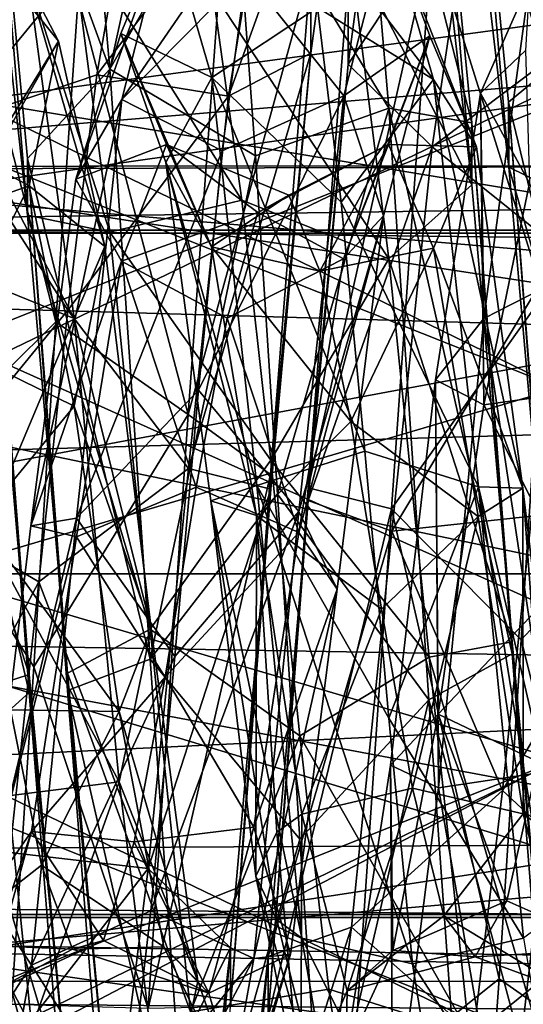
# Model space of a CAD drawing. Header units: metres. Extents: x -150 to 307, y -550 to 84.
# Tile 146 of 256: x 37.22 to 40.11, y -2.47 to 3.18. Entities that reach past the tile are written whole.
import ezdxf

# ---------------------------------------------------------------- set-up
doc = ezdxf.new("R2010")
doc.units = ezdxf.units.M
doc.layers.add('solid_26006363', color=7, linetype='CONTINUOUS')

msp = doc.modelspace()

# ---------------------------------------------------------------- linework, layer by layer
at = {"layer": 'solid_26006363'}
for points in [[(53.885139, -6.304641, 788.928162), (20.541, 8.649134, 785.423523), (20.541002, -8.649134, 785.423523)], [(53.885139, -6.304641, 788.928162), (53.885139, 6.304641, 788.928162), (20.541, 8.649134, 785.423523)], [(26.533504, -8.264537, 781.025818), (26.533504, 8.264537, 781.025818), (54.407833, 6.304637, 783.955566)], [(61.599998, 2.354518, 757.767395), (34.599998, 2.336622, 757.763367), (34.599998, 6.546949, 759.791077)], [(61.599998, 4.589112, 758.555969), (61.599998, 2.354518, 757.767395), (34.599998, 6.546949, 759.791077)], [(61.599998, 4.589112, 777.444031), (34.599998, 6.546949, 776.208923), (34.599998, 2.336622, 778.236633)], [(26.533504, -8.264537, 781.025818), (54.407833, 6.304637, 783.955566), (54.407833, -6.304637, 783.955566)], [(39.793976, 5.013246, 771.326294), (40.50766, 3.105078, 773.928223), (40.276588, 5.642692, 771.597961)], [(37.503716, 5.513097, 771.793518), (37.734787, 2.895353, 774.033386), (38.316067, 5.553135, 772.179138)], [(37.734787, 2.895353, 774.033386), (38.443268, 4.145074, 773.578613), (38.316067, 5.553135, 772.179138)], [(37.031857, 4.807321, 771.617493), (37.734787, 2.895353, 774.033386), (37.503716, 5.513097, 771.793518)], [(38.443268, 4.145074, 773.578613), (39.336121, 2.671482, 774.137451), (39.105865, 5.363271, 772.005066)], [(39.105865, 5.363271, 772.005066), (39.813137, 2.586447, 773.434692), (39.582134, 4.946734, 771.42865)], [(39.105865, 5.363271, 772.005066), (39.336121, 2.671482, 774.137451), (39.813137, 2.586447, 773.434692)], [(39.793976, 5.013246, 771.326294), (40.024151, 2.705053, 773.373962), (40.50766, 3.105078, 773.928223)], [(40.024696, 2.332069, 772.626709), (40.024151, 2.705053, 773.373962), (39.793976, 5.013246, 771.326294)], [(39.794491, 4.31909, 770.861877), (40.024696, 2.332069, 772.626709), (39.793976, 5.013246, 771.326294)], [(39.582134, 4.946734, 771.42865), (39.813526, 2.231715, 772.67865), (39.582508, 4.26309, 770.948914)], [(39.582134, 4.946734, 771.42865), (39.813137, 2.586447, 773.434692), (39.813526, 2.231715, 772.67865)], [(37.031857, 4.807321, 771.617493), (37.262035, 2.381838, 773.52478), (37.734787, 2.895353, 774.033386)], [(37.262218, 2.057664, 772.755127), (37.262035, 2.381838, 773.52478), (37.031857, 4.807321, 771.617493)], [(37.032013, 4.144437, 771.109436), (37.262218, 2.057664, 772.755127), (37.031857, 4.807321, 771.617493)], [(39.120464, 4.698775, 765.811035), (38.646378, 4.154466, 766.250427), (38.416077, 2.739825, 764.420349)], [(38.889446, 2.987664, 763.763977), (39.120464, 4.698775, 765.811035), (38.416077, 2.739825, 764.420349)], [(38.889133, 3.474257, 763.085205), (39.120464, 4.698775, 765.811035), (38.889446, 2.987664, 763.763977)], [(39.10387, 2.924734, 763.723206), (39.334076, 4.66031, 765.73584), (39.103447, 3.400211, 763.036621)], [(39.81588, 4.007201, 765.938599), (39.334076, 4.66031, 765.73584), (39.10387, 2.924734, 763.723206)], [(61.599998, 2.354519, 778.232605), (61.599998, 4.589112, 777.444031), (34.599998, 2.336622, 778.236633)], [(40.509266, 2.094932, 771.989746), (40.024696, 2.332069, 772.626709), (39.794491, 4.31909, 770.861877)], [(40.278137, 3.802408, 770.418396), (40.509266, 2.094932, 771.989746), (39.794491, 4.31909, 770.861877)], [(51.099998, 4.250353, 775.360901), (51.099998, 0, 776.499878), (36.700001, 4.25, 775.361206)], [(36.700001, 0, 759.5), (51.099998, 0, 759.500122), (51.099998, 4.250353, 760.639099)], [(36.700001, 2.199962, 759.789612), (36.700001, 0, 759.5), (51.099998, 4.250353, 760.639099)], [(36.700001, 4.25, 760.638794), (36.700001, 2.199962, 759.789612), (51.099998, 4.250353, 760.639099)], [(51.099998, 0, 776.499878), (36.700001, 2.199962, 776.210388), (36.700001, 4.25, 775.361206)], [(39.582508, 4.26309, 770.948914), (39.813526, 2.231715, 772.67865), (39.106976, 3.617633, 770.689453)], [(90.905594, 2.485335, -22.865326), (11.843084, 2.248052, -22.889872), (11.271027, 4.156868, -22.621239)], [(92.163277, 3.140251, -22.784618), (90.905594, 2.485335, -22.865326), (11.271027, 4.156868, -22.621239)], [(93.621544, 3.189901, -22.777719), (92.163277, 3.140251, -22.784618), (11.271027, 4.156868, -22.621239)], [(37.735718, 1.959966, 772.0578), (37.262218, 2.057664, 772.755127), (37.032013, 4.144437, 771.109436)], [(37.504589, 3.719173, 770.544556), (37.735718, 1.959966, 772.0578), (37.032013, 4.144437, 771.109436)], [(38.646378, 4.154466, 766.250427), (37.826828, 3.81338, 766.123657), (37.660484, 2.861701, 764.857849)], [(38.416077, 2.739825, 764.420349), (38.646378, 4.154466, 766.250427), (37.660484, 2.861701, 764.857849)], [(37.734787, 2.895353, 774.033386), (38.570469, 2.398803, 774.522888), (38.443268, 4.145074, 773.578613)], [(38.443268, 4.145074, 773.578613), (38.570469, 2.398803, 774.522888), (39.336121, 2.671482, 774.137451)], [(36.811203, 2.575658, 764.302307), (37.826828, 3.81338, 766.123657), (37.042332, 4.074072, 766.074097)], [(37.552853, 3.308746, 761.888123), (38.415104, 4.081332, 762.694519), (38.184849, 0.913423, 761.368958)], [(38.184849, 0.913423, 761.368958), (38.415104, 4.081332, 762.694519), (38.889133, 3.474257, 763.085205)], [(38.653423, 3.95629, 768.589722), (38.061428, 3.736185, 768.095032), (37.80283, 2.720524, 770.562561)], [(38.516888, 3.444258, 770.033997), (38.653423, 3.95629, 768.589722), (37.80283, 2.720524, 770.562561)], [(39.584751, 2.450215, 764.218018), (39.81588, 4.007201, 765.938599), (39.10387, 2.924734, 763.723206)], [(39.584751, 2.450215, 764.218018), (40.488289, 3.12884, 765.123718), (39.81588, 4.007201, 765.938599)], [(39.81588, 4.007201, 765.938599), (40.488289, 3.12884, 765.123718), (40.654629, 3.964625, 766.468933)], [(42.5, 3.859486, 776.130432), (34.5, 3.905444, 776.108337), (34.5, 0, 777)], [(42.5, 0, 759), (34.5, 0, 759), (34.5, 3.905444, 759.891663)], [(42.5, 3.85916, 759.869385), (42.5, 0, 759), (34.5, 3.905444, 759.891663)], [(42.5, 3.859486, 776.130432), (34.5, 0, 777), (42.5, 0, 777)], [(39.593319, 2.836277, 765.567688), (38.926491, 3.24861, 765.666199), (38.789955, 3.887719, 767.058899)], [(39.335464, 3.735714, 768.07135), (39.593319, 2.836277, 765.567688), (38.789955, 3.887719, 767.058899)], [(41.467472, 1.972128, -233.546066), (40.839718, 3.786167, -234.087143), (30.477005, 3.786167, -220.514664)], [(31.164354, 1.972128, -220.051636), (41.467472, 1.972128, -233.546066), (30.477005, 3.786167, -220.514664)], [(36.579426, 0.606686, 761.335388), (36.810497, 3.841719, 762.520386), (37.425652, 1.445838, 761.202026)], [(36.810497, 3.841719, 762.520386), (37.552853, 3.308746, 761.888123), (37.425652, 1.445838, 761.202026)], [(36.811203, 2.575658, 764.302307), (37.660484, 2.861701, 764.857849), (37.826828, 3.81338, 766.123657)], [(44.781044, 3.771021, -255.034653), (44.224846, 1.954857, -255.642746), (31.288675, 1.954857, -242.319351)], [(31.912897, 3.771021, -241.781326), (44.781044, 3.771021, -255.034653), (31.288675, 1.954857, -242.319351)], [(33.5, 0, 760.450012), (43, 0, 760.450012), (43, 3.775606, 761.461914)], [(33.5, 0, 760.450012), (43, 3.775606, 761.461914), (33.5, 3.775509, 761.462036)], [(33.5, 3.775509, 774.537964), (43, 3.775606, 774.538086), (43, 0, 775.549988)], [(33.5, 3.775509, 774.537964), (43, 0, 775.549988), (33.5, 0, 775.549988)], [(37.272629, 3.380107, 766.407654), (36.741936, 2.957442, 765.306763), (36.605404, 3.75307, 766.616333)], [(38.061428, 3.736185, 768.095032), (37.797626, 3.099873, 768.071838), (37.539291, 2.263454, 770.119263)], [(37.80283, 2.720524, 770.562561), (38.061428, 3.736185, 768.095032), (37.539291, 2.263454, 770.119263)], [(38.061428, 3.736185, 768.095032), (38.32003, 2.847265, 765.579041), (37.797626, 3.099873, 768.071838)], [(38.926491, 3.24861, 765.666199), (38.32003, 2.847265, 765.579041), (38.061428, 3.736185, 768.095032)], [(39.07761, 2.7413, 770.538879), (39.335464, 3.735714, 768.07135), (38.516888, 3.444258, 770.033997)], [(39.572655, 3.085707, 768.289917), (39.335464, 3.735714, 768.07135), (39.07761, 2.7413, 770.538879)], [(39.839314, 2.450011, 766.101807), (39.593319, 2.836277, 765.567688), (39.335464, 3.735714, 768.07135)], [(39.572655, 3.085707, 768.289917), (39.839314, 2.450011, 766.101807), (39.335464, 3.735714, 768.07135)], [(37.504589, 3.719173, 770.544556), (38.325851, 3.338635, 770.629822), (38.492191, 2.14406, 771.669556)], [(37.504589, 3.719173, 770.544556), (38.492191, 2.14406, 771.669556), (37.735718, 1.959966, 772.0578)], [(39.106976, 3.617633, 770.689453), (39.337276, 1.807509, 772.129578), (38.325851, 3.338635, 770.629822)], [(38.873268, 0.492609, 762.003845), (39.58337, 3.647267, 762.389038), (39.352295, 0.372682, 761.318237)], [(38.873268, 0.492609, 762.003845), (39.103447, 3.400211, 763.036621), (39.58337, 3.647267, 762.389038)], [(39.813526, 2.231715, 772.67865), (39.337276, 1.807509, 772.129578), (39.106976, 3.617633, 770.689453)], [(39.352295, 0.372682, 761.318237), (39.58337, 3.647267, 762.389038), (40.224098, 1.598894, 761.236389)], [(39.58337, 3.647267, 762.389038), (40.351303, 3.445843, 761.964355), (40.224098, 1.598894, 761.236389)], [(37.439384, 3.056266, 767.485352), (37.272629, 3.380107, 766.407654), (37.014774, 3.5828, 769.060303)], [(37.172726, 2.582192, 769.71405), (37.439384, 3.056266, 767.485352), (37.014774, 3.5828, 769.060303)], [(38.184849, 0.913423, 761.368958), (38.889133, 3.474257, 763.085205), (38.658131, 0.569871, 762.00824)], [(38.658131, 0.569871, 762.00824), (38.889133, 3.474257, 763.085205), (38.889446, 2.987664, 763.763977)], [(127.5, 3.273241, 22.765894), (11.518856, 3.413148, 22.745338), (11.923417, 1.705147, 22.936707)], [(38.380352, 2.426767, 771.179749), (38.516888, 3.444258, 770.033997), (37.80283, 2.720524, 770.562561)], [(39.07761, 2.7413, 770.538879), (38.516888, 3.444258, 770.033997), (38.380352, 2.426767, 771.179749)], [(39.10387, 2.924734, 763.723206), (39.103447, 3.400211, 763.036621), (38.873268, 0.492609, 762.003845)], [(40.143463, 3.39627, 769.559937), (40.120979, 3.002017, 767.223938), (39.862919, 2.75661, 769.419678)], [(39.882217, 1.464588, 771.438477), (40.143463, 3.39627, 769.559937), (39.862919, 2.75661, 769.419678)], [(40.540367, 1.800499, 771.571838), (40.143463, 3.39627, 769.559937), (39.882217, 1.464588, 771.438477)], [(37.272629, 3.380107, 766.407654), (37.530483, 1.463841, 764.562317), (36.741936, 2.957442, 765.306763)], [(37.706043, 1.878447, 765.534851), (37.530483, 1.463841, 764.562317), (37.272629, 3.380107, 766.407654)], [(37.439384, 3.056266, 767.485352), (37.706043, 1.878447, 765.534851), (37.272629, 3.380107, 766.407654)], [(39.337276, 1.807509, 772.129578), (38.492191, 2.14406, 771.669556), (38.325851, 3.338635, 770.629822)], [(37.425652, 1.445838, 761.202026), (37.552853, 3.308746, 761.888123), (38.184849, 0.913423, 761.368958)], [(127.5, 3.273241, 22.765894), (12.052518, 0, 23), (11.825686, -2.246116, 22.890062)], [(127.5, -3.273239, 22.765894), (127.5, 3.273241, 22.765894), (11.825686, -2.246116, 22.890062)], [(127.5, 3.273241, 22.765894), (11.923417, 1.705147, 22.936707), (12.052518, 0, 23)], [(38.926491, 3.24861, 765.666199), (39.063026, 2.132754, 764.616028), (38.32003, 2.847265, 765.579041)], [(39.593319, 2.836277, 765.567688), (39.063026, 2.132754, 764.616028), (38.926491, 3.24861, 765.666199)], [(39.584751, 2.450215, 764.218018), (40.321949, 1.858612, 764.177979), (40.488289, 3.12884, 765.123718)], [(37.014381, 2.362563, 768.694763), (37.439384, 3.056266, 767.485352), (37.172726, 2.582192, 769.71405)], [(37.014381, 2.362563, 768.694763), (37.272186, 2.226138, 766.947021), (37.439384, 3.056266, 767.485352)], [(37.272186, 2.226138, 766.947021), (37.706043, 1.878447, 765.534851), (37.439384, 3.056266, 767.485352)], [(37.539291, 2.263454, 770.119263), (37.797626, 3.099873, 768.071838), (38.060539, 2.462827, 768.06189)], [(37.797626, 3.099873, 768.071838), (38.319103, 1.876523, 766.403748), (38.060539, 2.462827, 768.06189)], [(37.797626, 3.099873, 768.071838), (38.055962, 2.359191, 765.987915), (38.319103, 1.876523, 766.403748)], [(38.32003, 2.847265, 765.579041), (38.055962, 2.359191, 765.987915), (37.797626, 3.099873, 768.071838)], [(39.076813, 1.807705, 769.672302), (39.572655, 3.085707, 768.289917), (39.305996, 2.053597, 770.321289)], [(39.076813, 1.807705, 769.672302), (39.334618, 2.462178, 768.046021), (39.572655, 3.085707, 768.289917)], [(39.305996, 2.053597, 770.321289), (39.572655, 3.085707, 768.289917), (39.07761, 2.7413, 770.538879)], [(39.334618, 2.462178, 768.046021), (39.839314, 2.450011, 766.101807), (39.572655, 3.085707, 768.289917)], [(40.024151, 2.705053, 773.373962), (40.738731, -0.255491, 774.687317), (40.50766, 3.105078, 773.928223)], [(40.14336, 2.241336, 769.022644), (39.862919, 2.75661, 769.419678), (40.120979, 3.002017, 767.223938)], [(37.530483, 1.463841, 764.562317), (36.878471, 1.727797, 764.392395), (36.741936, 2.957442, 765.306763)], [(38.889446, 2.987664, 763.763977), (38.416077, 2.739825, 764.420349), (38.18578, 0.603779, 763.532776)], [(38.658424, 0.485067, 762.839111), (38.889446, 2.987664, 763.763977), (38.18578, 0.603779, 763.532776)], [(38.658131, 0.569871, 762.00824), (38.889446, 2.987664, 763.763977), (38.658424, 0.485067, 762.839111)], [(37.262035, 2.381838, 773.52478), (37.965862, -0.489759, 774.674255), (37.734787, 2.895353, 774.033386)], [(37.734787, 2.895353, 774.033386), (37.965862, -0.489759, 774.674255), (38.570469, 2.398803, 774.522888)], [(38.873665, 0.419671, 762.835815), (39.10387, 2.924734, 763.723206), (38.873268, 0.492609, 762.003845)], [(39.584751, 2.450215, 764.218018), (39.10387, 2.924734, 763.723206), (38.873665, 0.419671, 762.835815)], [(36.811203, 2.575658, 764.302307), (37.494144, 1.512672, 764.02832), (37.660484, 2.861701, 764.857849)], [(38.416077, 2.739825, 764.420349), (37.660484, 2.861701, 764.857849), (37.494144, 1.512672, 764.02832)], [(38.32003, 2.847265, 765.579041), (38.578632, 0.506905, 764.297119), (38.055962, 2.359191, 765.987915)], [(39.199558, 0.703907, 764.062439), (38.578632, 0.506905, 764.297119), (38.32003, 2.847265, 765.579041)], [(39.063026, 2.132754, 764.616028), (39.199558, 0.703907, 764.062439), (38.32003, 2.847265, 765.579041)], [(39.593319, 2.836277, 765.567688), (39.85117, 0.498966, 764.297058), (39.063026, 2.132754, 764.616028)], [(40.105968, 0.4901, 764.939697), (39.85117, 0.498966, 764.297058), (39.593319, 2.836277, 765.567688)], [(39.839314, 2.450011, 766.101807), (40.105968, 0.4901, 764.939697), (39.593319, 2.836277, 765.567688)], [(37.80283, 2.720524, 770.562561), (37.539291, 2.263454, 770.119263), (37.28096, 0.275472, 771.08844)], [(37.544228, 0.318032, 771.723816), (37.80283, 2.720524, 770.562561), (37.28096, 0.275472, 771.08844)], [(38.18578, 0.603779, 763.532776), (38.416077, 2.739825, 764.420349), (37.494144, 1.512672, 764.02832)], [(38.380352, 2.426767, 771.179749), (37.80283, 2.720524, 770.562561), (37.544228, 0.318032, 771.723816)], [(39.07761, 2.7413, 770.538879), (38.380352, 2.426767, 771.179749), (38.243816, 1.053138, 771.858887)], [(38.819756, 0.357162, 771.719299), (39.07761, 2.7413, 770.538879), (38.243816, 1.053138, 771.858887)], [(39.305996, 2.053597, 770.321289), (39.07761, 2.7413, 770.538879), (38.819756, 0.357162, 771.719299)], [(39.881935, 0.970006, 770.264587), (39.604862, 1.111604, 770.894592), (39.862919, 2.75661, 769.419678)], [(39.882217, 1.464588, 771.438477), (39.862919, 2.75661, 769.419678), (39.604862, 1.111604, 770.894592)], [(40.14336, 2.241336, 769.022644), (39.881935, 0.970006, 770.264587), (39.862919, 2.75661, 769.419678)], [(38.570469, 2.398803, 774.522888), (38.697674, 0.456806, 774.934998), (39.336121, 2.671482, 774.137451)], [(38.697674, 0.456806, 774.934998), (39.566372, -0.723447, 774.65448), (39.336121, 2.671482, 774.137451)], [(39.336121, 2.671482, 774.137451), (40.044136, -0.458922, 774.001282), (39.813137, 2.586447, 773.434692)], [(39.336121, 2.671482, 774.137451), (39.566372, -0.723447, 774.65448), (40.044136, -0.458922, 774.001282)], [(40.024151, 2.705053, 773.373962), (40.254326, -0.314647, 774.008118), (40.738731, -0.255491, 774.687317)], [(40.254902, -0.268511, 773.174255), (40.254326, -0.314647, 774.008118), (40.024151, 2.705053, 773.373962)], [(40.024696, 2.332069, 772.626709), (40.254902, -0.268511, 773.174255), (40.024151, 2.705053, 773.373962)], [(36.580074, 0.394279, 763.510925), (37.494144, 1.512672, 764.02832), (36.811203, 2.575658, 764.302307)], [(39.813137, 2.586447, 773.434692), (40.044548, -0.390882, 773.168884), (39.813526, 2.231715, 772.67865)], [(39.813137, 2.586447, 773.434692), (40.044136, -0.458922, 774.001282), (40.044548, -0.390882, 773.168884)], [(90.905594, 2.485335, -22.865326), (90.052719, 1.368538, -22.959249), (11.843084, 2.248052, -22.889872)], [(37.539291, 2.263454, 770.119263), (38.060539, 2.462827, 768.06189), (37.801975, 1.794004, 769.688477)], [(37.801975, 1.794004, 769.688477), (38.060539, 2.462827, 768.06189), (38.585155, 2.073544, 768.735107)], [(38.060539, 2.462827, 768.06189), (38.76265, 2.171758, 767.648621), (38.585155, 2.073544, 768.735107)], [(38.060539, 2.462827, 768.06189), (38.319103, 1.876523, 766.403748), (38.76265, 2.171758, 767.648621)], [(39.334618, 2.462178, 768.046021), (38.585155, 2.073544, 768.735107), (38.76265, 2.171758, 767.648621)], [(39.076813, 1.807705, 769.672302), (38.585155, 2.073544, 768.735107), (39.334618, 2.462178, 768.046021)], [(39.334618, 2.462178, 768.046021), (38.76265, 2.171758, 767.648621), (38.940144, 1.735943, 766.648499)], [(39.353622, 0.243528, 763.500244), (39.584751, 2.450215, 764.218018), (38.873665, 0.419671, 762.835815)], [(39.334618, 2.462178, 768.046021), (38.940144, 1.735943, 766.648499), (39.592419, 1.868896, 766.396362)], [(39.334618, 2.462178, 768.046021), (39.592419, 1.868896, 766.396362), (39.839314, 2.450011, 766.101807)], [(39.353622, 0.243528, 763.500244), (40.321949, 1.858612, 764.177979), (39.584751, 2.450215, 764.218018)], [(39.592419, 1.868896, 766.396362), (40.105968, 0.4901, 764.939697), (39.839314, 2.450011, 766.101807)], [(36.573071, 2.316279, 774.280151), (37.272125, -0.680625, 773.980164), (37.041126, 2.38362, 773.526672)], [(37.041126, 2.38362, 773.526672), (37.272301, -0.579091, 773.151184), (37.041283, 2.059637, 772.756897)], [(37.041126, 2.38362, 773.526672), (37.272125, -0.680625, 773.980164), (37.272301, -0.579091, 773.151184)], [(37.262035, 2.381838, 773.52478), (37.49221, -0.670138, 773.978943), (37.965862, -0.489759, 774.674255)], [(37.492424, -0.570473, 773.149719), (37.49221, -0.670138, 773.978943), (37.262035, 2.381838, 773.52478)], [(37.262218, 2.057664, 772.755127), (37.492424, -0.570473, 773.149719), (37.262035, 2.381838, 773.52478)], [(38.243816, 1.053138, 771.858887), (38.380352, 2.426767, 771.179749), (37.544228, 0.318032, 771.723816)], [(37.965862, -0.489759, 774.674255), (38.697674, 0.456806, 774.934998), (38.570469, 2.398803, 774.522888)], [(61.599998, 0, 778.5), (61.599998, 2.354519, 778.232605), (34.599998, 2.336622, 778.236633)], [(61.599998, 2.354518, 757.767395), (61.599998, 0, 757.5), (34.599998, 2.336622, 757.763367)], [(61.599998, 0, 757.5), (34.599998, -2.336622, 757.763367), (34.599998, 2.336622, 757.763367)], [(61.599998, 0, 778.5), (34.599998, 2.336622, 778.236633), (34.599998, -2.336622, 778.236633)], [(37.014381, 2.362563, 768.694763), (36.63271, 1.999447, 767.082275), (37.272186, 2.226138, 766.947021)], [(38.055962, 2.359191, 765.987915), (38.577667, 0.333889, 765.559143), (38.319103, 1.876523, 766.403748)], [(38.055962, 2.359191, 765.987915), (38.314297, 0.418239, 764.927612), (38.577667, 0.333889, 765.559143)], [(38.578632, 0.506905, 764.297119), (38.314297, 0.418239, 764.927612), (38.055962, 2.359191, 765.987915)], [(40.740395, -0.168038, 772.503174), (40.254902, -0.268511, 773.174255), (40.024696, 2.332069, 772.626709)], [(40.509266, 2.094932, 771.989746), (40.740395, -0.168038, 772.503174), (40.024696, 2.332069, 772.626709)], [(36.573071, 2.316279, 774.280151), (36.803326, -1.102652, 774.602234), (37.272125, -0.680625, 773.980164)], [(37.28096, 0.275472, 771.08844), (37.539291, 2.263454, 770.119263), (37.801975, 1.794004, 769.688477)], [(89.75, 0, -23), (12.069973, 0, -23), (11.843084, 2.248052, -22.889872)], [(90.052719, 1.368538, -22.959249), (89.75, 0, -23), (11.843084, 2.248052, -22.889872)], [(37.272186, 2.226138, 766.947021), (36.63271, 1.999447, 767.082275), (36.810204, 1.312747, 766.234558)], [(37.272186, 2.226138, 766.947021), (36.810204, 1.312747, 766.234558), (37.529991, 0.961575, 765.73291)], [(37.272186, 2.226138, 766.947021), (37.529991, 0.961575, 765.73291), (37.706043, 1.878447, 765.534851)], [(39.813526, 2.231715, 772.67865), (40.044548, -0.390882, 773.168884), (39.337276, 1.807509, 772.129578)], [(40.553715, 1.063579, 769.925842), (39.881935, 0.970006, 770.264587), (40.14336, 2.241336, 769.022644)], [(51.099998, 0, 776.499878), (36.700001, 0, 776.5), (36.700001, 2.199962, 776.210388)], [(38.319103, 1.876523, 766.403748), (38.940144, 1.735943, 766.648499), (38.76265, 2.171758, 767.648621)], [(37.735718, 1.959966, 772.0578), (38.492191, 2.14406, 771.669556), (38.658535, 0.651779, 772.199707)], [(39.337276, 1.807509, 772.129578), (38.658535, 0.651779, 772.199707), (38.492191, 2.14406, 771.669556)], [(39.85117, 0.498966, 764.297058), (39.199558, 0.703907, 764.062439), (39.063026, 2.132754, 764.616028)], [(37.041283, 2.059637, 772.756897), (37.272301, -0.579091, 773.151184), (36.573685, 1.573655, 772.224243)], [(37.966846, -0.318948, 772.495056), (37.492424, -0.570473, 773.149719), (37.262218, 2.057664, 772.755127)], [(37.735718, 1.959966, 772.0578), (37.966846, -0.318948, 772.495056), (37.262218, 2.057664, 772.755127)], [(37.801975, 1.794004, 769.688477), (38.585155, 2.073544, 768.735107), (38.407658, 1.46545, 769.640869)], [(39.076813, 1.807705, 769.672302), (38.407658, 1.46545, 769.640869), (38.585155, 2.073544, 768.735107)], [(38.819008, 0.237143, 770.451172), (39.305996, 2.053597, 770.321289), (39.039337, -0.088469, 771.098022)], [(38.819008, 0.237143, 770.451172), (39.076813, 1.807705, 769.672302), (39.305996, 2.053597, 770.321289)], [(39.039337, -0.088469, 771.098022), (39.305996, 2.053597, 770.321289), (38.819756, 0.357162, 771.719299)], [(31.164354, 1.972128, -220.051636), (35.020985, 0, -225.022507), (40.663887, 0, -232.166229)], [(31.164354, 1.972128, -220.051636), (40.663887, 0, -232.166229), (41.467472, 1.972128, -233.546066)], [(31.288675, 1.954857, -242.319351), (44.224846, 1.954857, -255.642746), (33.719978, 0, -245.489136)], [(44.224846, 1.954857, -255.642746), (47.51672, 0, -258.937714), (33.719978, 0, -245.489136)], [(37.735718, 1.959966, 772.0578), (38.658535, 0.651779, 772.199707), (37.966846, -0.318948, 772.495056)], [(37.529991, 0.961575, 765.73291), (37.972702, -0.314661, 764.916748), (37.706043, 1.878447, 765.534851)], [(37.706043, 1.878447, 765.534851), (37.972702, -0.314661, 764.916748), (37.530483, 1.463841, 764.562317)], [(38.319103, 1.876523, 766.403748), (39.117638, 0.873263, 765.980713), (38.940144, 1.735943, 766.648499)], [(38.319103, 1.876523, 766.403748), (38.577667, 0.333889, 765.559143), (39.117638, 0.873263, 765.980713)], [(39.592419, 1.868896, 766.396362), (38.940144, 1.735943, 766.648499), (39.117638, 0.873263, 765.980713)], [(39.592419, 1.868896, 766.396362), (39.117638, 0.873263, 765.980713), (39.850224, 0.328515, 765.559387)], [(39.592419, 1.868896, 766.396362), (39.850224, 0.328515, 765.559387), (40.105968, 0.4901, 764.939697)], [(39.353622, 0.243528, 763.500244), (40.155605, 0.330313, 763.762878), (40.321949, 1.858612, 764.177979)], [(37.28096, 0.275472, 771.08844), (37.801975, 1.794004, 769.688477), (37.543411, 0.210905, 770.45459)], [(37.543411, 0.210905, 770.45459), (37.801975, 1.794004, 769.688477), (38.230164, 0.497005, 770.143127)], [(37.801975, 1.794004, 769.688477), (38.407658, 1.46545, 769.640869), (38.230164, 0.497005, 770.143127)], [(38.819008, 0.237143, 770.451172), (38.407658, 1.46545, 769.640869), (39.076813, 1.807705, 769.672302)], [(39.337276, 1.807509, 772.129578), (39.567574, -0.478538, 772.482361), (38.658535, 0.651779, 772.199707)], [(40.044548, -0.390882, 773.168884), (39.567574, -0.478538, 772.482361), (39.337276, 1.807509, 772.129578)], [(40.273434, -1.131193, 771.836731), (40.540367, 1.800499, 771.571838), (39.882217, 1.464588, 771.438477)], [(37.530483, 1.463841, 764.562317), (37.015007, 0.244591, 764.007507), (36.878471, 1.727797, 764.392395)], [(39.352295, 0.372682, 761.318237), (40.224098, 1.598894, 761.236389), (40.096897, -0.378514, 761.060303)], [(40.096897, -0.378514, 761.060303), (40.224098, 1.598894, 761.236389), (40.947899, 0.53288, 761.327576)], [(37.272301, -0.579091, 773.151184), (36.803982, -0.728548, 772.448547), (36.573685, 1.573655, 772.224243)], [(36.580074, 0.394279, 763.510925), (37.327805, -0.046393, 763.750244), (37.494144, 1.512672, 764.02832)], [(38.18578, 0.603779, 763.532776), (37.494144, 1.512672, 764.02832), (37.327805, -0.046393, 763.750244)], [(36.579426, 0.606686, 761.335388), (37.425652, 1.445838, 761.202026), (37.298447, -0.535041, 761.070618)], [(37.530483, 1.463841, 764.562317), (37.788338, -1.194531, 764.459717), (37.015007, 0.244591, 764.007507)], [(37.298447, -0.535041, 761.070618), (37.425652, 1.445838, 761.202026), (38.184849, 0.913423, 761.368958)], [(37.972702, -0.314661, 764.916748), (37.788338, -1.194531, 764.459717), (37.530483, 1.463841, 764.562317)], [(38.819008, 0.237143, 770.451172), (38.230164, 0.497005, 770.143127), (38.407658, 1.46545, 769.640869)], [(39.620972, -1.228345, 771.529785), (39.882217, 1.464588, 771.438477), (39.604862, 1.111604, 770.894592)], [(40.273434, -1.131193, 771.836731), (39.882217, 1.464588, 771.438477), (39.620972, -1.228345, 771.529785)], [(37.529991, 0.961575, 765.73291), (36.810204, 1.312747, 766.234558), (36.987698, 0.303246, 765.820984)], [(39.62051, -0.806166, 770.327942), (39.346806, -1.097791, 770.899841), (39.604862, 1.111604, 770.894592)], [(39.620972, -1.228345, 771.529785), (39.604862, 1.111604, 770.894592), (39.346806, -1.097791, 770.899841)], [(39.881935, 0.970006, 770.264587), (39.62051, -0.806166, 770.327942), (39.604862, 1.111604, 770.894592)], [(38.107285, -0.475044, 771.97168), (38.243816, 1.053138, 771.858887), (37.544228, 0.318032, 771.723816)], [(38.819756, 0.357162, 771.719299), (38.243816, 1.053138, 771.858887), (38.107285, -0.475044, 771.97168)], [(40.553715, 1.063579, 769.925842), (40.373535, -0.00903, 770.199951), (39.881935, 0.970006, 770.264587)], [(37.529991, 0.961575, 765.73291), (36.987698, 0.303246, 765.820984), (37.787792, -0.790285, 765.667664)], [(37.529991, 0.961575, 765.73291), (37.787792, -0.790285, 765.667664), (37.972702, -0.314661, 764.916748)], [(40.373535, -0.00903, 770.199951), (39.62051, -0.806166, 770.327942), (39.881935, 0.970006, 770.264587)], [(37.298447, -0.535041, 761.070618), (38.184849, 0.913423, 761.368958), (37.954594, -2.494901, 761.788696)], [(37.954594, -2.494901, 761.788696), (38.184849, 0.913423, 761.368958), (38.658131, 0.569871, 762.00824)], [(38.577667, 0.333889, 765.559143), (39.295135, -0.20415, 765.809509), (39.117638, 0.873263, 765.980713)], [(39.850224, 0.328515, 765.559387), (39.117638, 0.873263, 765.980713), (39.295135, -0.20415, 765.809509)], [(39.199558, 0.703907, 764.062439), (39.336094, -0.828241, 764.08667), (38.578632, 0.506905, 764.297119)], [(39.85117, 0.498966, 764.297058), (39.336094, -0.828241, 764.08667), (39.199558, 0.703907, 764.062439)], [(37.966846, -0.318948, 772.495056), (38.658535, 0.651779, 772.199707), (38.824875, -0.931003, 772.14679)], [(39.567574, -0.478538, 772.482361), (38.824875, -0.931003, 772.14679), (38.658535, 0.651779, 772.199707)], [(36.579426, 0.606686, 761.335388), (37.298447, -0.535041, 761.070618), (37.171246, -2.472264, 761.504578)], [(37.955479, -1.691244, 763.821472), (38.18578, 0.603779, 763.532776), (37.327805, -0.046393, 763.750244)], [(37.954594, -2.494901, 761.788696), (38.658131, 0.569871, 762.00824), (38.427132, -2.485459, 762.518372)], [(38.658424, 0.485067, 762.839111), (38.18578, 0.603779, 763.532776), (37.955479, -1.691244, 763.821472)], [(38.427132, -2.485459, 762.518372), (38.658131, 0.569871, 762.00824), (38.658424, 0.485067, 762.839111)], [(40.096897, -0.378514, 761.060303), (40.947899, 0.53288, 761.327576), (40.717644, -2.845879, 761.941467)], [(37.543411, 0.210905, 770.45459), (38.230164, 0.497005, 770.143127), (38.05267, -0.593652, 770.118408)], [(38.427402, -2.146033, 763.281433), (38.658424, 0.485067, 762.839111), (37.955479, -1.691244, 763.821472)], [(37.965862, -0.489759, 774.674255), (38.824875, -1.522463, 774.781189), (38.697674, 0.456806, 774.934998)], [(38.819008, 0.237143, 770.451172), (38.05267, -0.593652, 770.118408), (38.230164, 0.497005, 770.143127)], [(38.578632, 0.506905, 764.297119), (38.837273, -2.091882, 764.902832), (38.314297, 0.418239, 764.927612)], [(38.427132, -2.485459, 762.518372), (38.658424, 0.485067, 762.839111), (38.427402, -2.146033, 763.281433)], [(39.47263, -2.238842, 764.685242), (38.837273, -2.091882, 764.902832), (38.578632, 0.506905, 764.297119)], [(39.336094, -0.828241, 764.08667), (39.47263, -2.238842, 764.685242), (38.578632, 0.506905, 764.297119)], [(38.643093, -2.544564, 762.548218), (38.873268, 0.492609, 762.003845), (39.352295, 0.372682, 761.318237)], [(38.873665, 0.419671, 762.835815), (38.873268, 0.492609, 762.003845), (38.643093, -2.544564, 762.548218)], [(38.697674, 0.456806, 774.934998), (38.824875, -1.522463, 774.781189), (39.566372, -0.723447, 774.65448)], [(39.85117, 0.498966, 764.297058), (40.108986, -2.091322, 764.903687), (39.336094, -0.828241, 764.08667)], [(39.850224, 0.328515, 765.559387), (40.107983, -1.378323, 765.95929), (40.105968, 0.4901, 764.939697)], [(40.25132, -1.986771, 765.058472), (40.108986, -2.091322, 764.903687), (39.85117, 0.498966, 764.297058)], [(40.372627, -1.734707, 765.431641), (40.25132, -1.986771, 765.058472), (39.85117, 0.498966, 764.297058)], [(40.105968, 0.4901, 764.939697), (40.372627, -1.734707, 765.431641), (39.85117, 0.498966, 764.297058)], [(40.251316, -1.483433, 765.80365), (40.372627, -1.734707, 765.431641), (40.105968, 0.4901, 764.939697)], [(40.107983, -1.378323, 765.95929), (40.251316, -1.483433, 765.80365), (40.105968, 0.4901, 764.939697)], [(38.314297, 0.418239, 764.927612), (38.572628, -1.735499, 765.430481), (38.577667, 0.333889, 765.559143)], [(38.693939, -1.986771, 765.058472), (38.572628, -1.735499, 765.430481), (38.314297, 0.418239, 764.927612)], [(38.837273, -2.091882, 764.902832), (38.693939, -1.986771, 765.058472), (38.314297, 0.418239, 764.927612)], [(38.643456, -2.195805, 763.307068), (38.873665, 0.419671, 762.835815), (38.643093, -2.544564, 762.548218)], [(39.353622, 0.243528, 763.500244), (38.873665, 0.419671, 762.835815), (38.643456, -2.195805, 763.307068)], [(36.348946, -1.891647, 763.909912), (37.327805, -0.046393, 763.750244), (36.580074, 0.394279, 763.510925)], [(38.819756, 0.357162, 771.719299), (38.107285, -0.475044, 771.97168), (37.970749, -1.93351, 771.501648)], [(38.561901, -2.208043, 771.01416), (38.819756, 0.357162, 771.719299), (37.970749, -1.93351, 771.501648)], [(39.039337, -0.088469, 771.098022), (38.819756, 0.357162, 771.719299), (38.561901, -2.208043, 771.01416)], [(38.643093, -2.544564, 762.548218), (39.352295, 0.372682, 761.318237), (39.121223, -3.000677, 762.01825)], [(39.121223, -3.000677, 762.01825), (39.352295, 0.372682, 761.318237), (39.969696, -2.325037, 761.450439)], [(39.352295, 0.372682, 761.318237), (40.096897, -0.378514, 761.060303), (39.969696, -2.325037, 761.450439)], [(40.949371, 0.352921, 763.505981), (40.155605, 0.330313, 763.762878), (39.989265, -1.24385, 763.936096)], [(40.71907, -1.922359, 763.922607), (40.949371, 0.352921, 763.505981), (39.989265, -1.24385, 763.936096)], [(37.787792, -0.790285, 765.667664), (36.987698, 0.303246, 765.820984), (37.165195, -0.780823, 765.943237)], [(37.544228, 0.318032, 771.723816), (37.28096, 0.275472, 771.08844), (37.022625, -1.852659, 770.486389)], [(37.285625, -2.246582, 770.986816), (37.544228, 0.318032, 771.723816), (37.022625, -1.852659, 770.486389)], [(38.107285, -0.475044, 771.97168), (37.544228, 0.318032, 771.723816), (37.285625, -2.246582, 770.986816)], [(38.572628, -1.735499, 765.430481), (38.693943, -1.483433, 765.80365), (38.577667, 0.333889, 765.559143)], [(38.577667, 0.333889, 765.559143), (38.836273, -1.378882, 765.958496), (39.295135, -0.20415, 765.809509)], [(38.693943, -1.483433, 765.80365), (38.836273, -1.378882, 765.958496), (38.577667, 0.333889, 765.559143)], [(39.850224, 0.328515, 765.559387), (39.295135, -0.20415, 765.809509), (39.47263, -1.231363, 766.17688)], [(39.353622, 0.243528, 763.500244), (39.989265, -1.24385, 763.936096), (40.155605, 0.330313, 763.762878)], [(39.850224, 0.328515, 765.559387), (39.47263, -1.231363, 766.17688), (40.107983, -1.378323, 765.95929)], [(37.788338, -1.194531, 764.459717), (37.151543, -1.27451, 764.208496), (37.015007, 0.244591, 764.007507)], [(37.022625, -1.852659, 770.486389), (37.28096, 0.275472, 771.08844), (37.543411, 0.210905, 770.45459)], [(38.561203, -1.453595, 769.987854), (38.05267, -0.593652, 770.118408), (38.819008, 0.237143, 770.451172)], [(38.561203, -1.453595, 769.987854), (38.819008, 0.237143, 770.451172), (39.039337, -0.088469, 771.098022)], [(39.122494, -2.027734, 763.975647), (39.353622, 0.243528, 763.500244), (38.643456, -2.195805, 763.307068)], [(39.122494, -2.027734, 763.975647), (39.989265, -1.24385, 763.936096), (39.353622, 0.243528, 763.500244)], [(37.022625, -1.852659, 770.486389), (37.543411, 0.210905, 770.45459), (37.284847, -1.479677, 769.969727)], [(37.284847, -1.479677, 769.969727), (37.543411, 0.210905, 770.45459), (38.05267, -0.593652, 770.118408)], [(31.168541, -1.954857, -220.048813), (41.471298, -1.954857, -233.54277), (35.020985, 0, -225.022507)], [(33.719978, 0, -245.489136), (44.228252, -1.972128, -255.639023), (31.292498, -1.972128, -242.316055)], [(33.5, -3.775509, 761.462036), (43, -3.775606, 761.461914), (43, 0, 760.450012)], [(33.5, -3.775509, 761.462036), (43, 0, 760.450012), (33.5, 0, 760.450012)], [(33.5, 0, 775.549988), (43, 0, 775.549988), (43, -3.775606, 774.538086)], [(33.5, -3.775509, 774.537964), (33.5, 0, 775.549988), (43, -3.775606, 774.538086)], [(33.719978, 0, -245.489136), (47.51672, 0, -258.937714), (44.228252, -1.972128, -255.639023)], [(34.5, -3.905444, 776.108337), (42.5, 0, 777), (34.5, 0, 777)], [(42.5, -3.85916, 776.130615), (42.5, 0, 777), (34.5, -3.905444, 776.108337)], [(42.5, -3.859486, 759.869568), (34.5, 0, 759), (42.5, 0, 759)], [(42.5, -3.859486, 759.869568), (34.5, -3.905444, 759.891663), (34.5, 0, 759)], [(61.599998, -2.354518, 778.232605), (61.599998, 0, 778.5), (34.599998, -2.336622, 778.236633)], [(41.471298, -1.954857, -233.54277), (40.663887, 0, -232.166229), (35.020985, 0, -225.022507)], [(51.099998, -4.250353, 775.360901), (36.700001, -2.199962, 776.210388), (36.700001, 0, 776.5)], [(51.099998, 0, 776.499878), (51.099998, -4.250353, 775.360901), (36.700001, 0, 776.5)], [(36.700001, -4.25, 760.638794), (51.099998, -4.250353, 760.639099), (51.099998, 0, 759.500122)], [(36.700001, -2.199962, 759.789612), (36.700001, -4.25, 760.638794), (51.099998, 0, 759.500122)], [(36.700001, 0, 759.5), (36.700001, -2.199962, 759.789612), (51.099998, 0, 759.500122)], [(90.018768, -1.290839, -22.963749), (11.940612, -1.708132, -22.936483), (12.069973, 0, -23)], [(90.018768, -1.290839, -22.963749), (12.069973, 0, -23), (89.75, 0, -23)], [(61.599998, 0, 757.5), (61.599998, -2.354519, 757.767395), (34.599998, -2.336622, 757.763367)], [(36.348946, -1.891647, 763.909912), (37.161461, -1.599017, 764.062256), (37.327805, -0.046393, 763.750244)], [(37.955479, -1.691244, 763.821472), (37.327805, -0.046393, 763.750244), (37.161461, -1.599017, 764.062256)], [(40.373535, -0.00903, 770.199951), (40.193352, -1.079352, 769.917053), (39.62051, -0.806166, 770.327942)], [(38.561203, -1.453595, 769.987854), (39.039337, -0.088469, 771.098022), (38.772678, -2.182718, 770.200317)], [(38.772678, -2.182718, 770.200317), (39.039337, -0.088469, 771.098022), (38.561901, -2.208043, 771.01416)], [(38.836273, -1.378882, 765.958496), (39.47263, -1.231363, 766.17688), (39.295135, -0.20415, 765.809509)], [(37.966846, -0.318948, 772.495056), (38.197979, -2.51329, 771.740356), (37.492424, -0.570473, 773.149719)], [(37.787792, -0.790285, 765.667664), (38.239361, -2.337697, 765.965088), (37.972702, -0.314661, 764.916748)], [(37.972702, -0.314661, 764.916748), (38.239361, -2.337697, 765.965088), (37.788338, -1.194531, 764.459717)], [(37.966846, -0.318948, 772.495056), (38.824875, -0.931003, 772.14679), (38.197979, -2.51329, 771.740356)], [(40.044548, -0.390882, 773.168884), (40.27557, -2.909927, 772.289795), (39.567574, -0.478538, 772.482361)], [(39.969696, -2.325037, 761.450439), (40.096897, -0.378514, 761.060303), (40.717644, -2.845879, 761.941467)], [(40.044136, -0.458922, 774.001282), (40.27557, -2.909927, 772.289795), (40.044548, -0.390882, 773.168884)], [(37.970749, -1.93351, 771.501648), (38.107285, -0.475044, 771.97168), (37.285625, -2.246582, 770.986816)], [(37.49221, -0.670138, 773.978943), (38.196934, -3.745069, 773.546143), (37.965862, -0.489759, 774.674255)], [(37.965862, -0.489759, 774.674255), (38.196934, -3.745069, 773.546143), (38.824875, -1.522463, 774.781189)], [(39.567574, -0.478538, 772.482361), (39.797874, -2.638584, 771.654907), (38.824875, -0.931003, 772.14679)], [(39.566372, -0.723447, 774.65448), (40.275135, -3.382735, 772.97821), (40.044136, -0.458922, 774.001282)], [(40.27557, -2.909927, 772.289795), (39.797874, -2.638584, 771.654907), (39.567574, -0.478538, 772.482361)], [(40.044136, -0.458922, 774.001282), (40.275135, -3.382735, 772.97821), (40.27557, -2.909927, 772.289795)], [(37.171246, -2.472264, 761.504578), (37.298447, -0.535041, 761.070618), (37.954594, -2.494901, 761.788696)], [(37.272301, -0.579091, 773.151184), (37.503323, -3.064408, 772.180847), (36.803982, -0.728548, 772.448547)], [(37.272125, -0.680625, 773.980164), (37.503323, -3.064408, 772.180847), (37.272301, -0.579091, 773.151184)], [(37.284847, -1.479677, 769.969727), (38.05267, -0.593652, 770.118408), (37.875175, -1.538331, 769.572754)], [(37.492424, -0.570473, 773.149719), (37.72263, -3.04852, 772.189453), (37.49221, -0.670138, 773.978943)], [(38.197979, -2.51329, 771.740356), (37.72263, -3.04852, 772.189453), (37.492424, -0.570473, 773.149719)], [(38.561203, -1.453595, 769.987854), (37.875175, -1.538331, 769.572754), (38.05267, -0.593652, 770.118408)], [(37.49221, -0.670138, 773.978943), (37.722385, -3.545847, 772.860413), (38.196934, -3.745069, 773.546143)], [(37.72263, -3.04852, 772.189453), (37.722385, -3.545847, 772.860413), (37.49221, -0.670138, 773.978943)], [(36.803326, -1.102652, 774.602234), (37.503128, -3.564589, 772.84967), (37.272125, -0.680625, 773.980164)], [(37.503323, -3.064408, 772.180847), (37.034283, -2.838921, 771.501587), (36.803982, -0.728548, 772.448547)], [(37.272125, -0.680625, 773.980164), (37.503128, -3.564589, 772.84967), (37.503323, -3.064408, 772.180847)], [(38.824875, -1.522463, 774.781189), (38.952076, -3.37751, 774.074097), (39.566372, -0.723447, 774.65448)], [(38.952076, -3.37751, 774.074097), (39.796627, -3.927964, 773.419983), (39.566372, -0.723447, 774.65448)], [(39.566372, -0.723447, 774.65448), (39.796627, -3.927964, 773.419983), (40.275135, -3.382735, 772.97821)], [(36.767719, -2.121318, 766.747253), (37.34269, -1.672889, 766.571228), (37.165195, -0.780823, 765.943237)], [(37.787792, -0.790285, 765.667664), (37.165195, -0.780823, 765.943237), (37.34269, -1.672889, 766.571228)], [(37.787792, -0.790285, 765.667664), (37.34269, -1.672889, 766.571228), (38.045597, -2.141652, 766.784363)], [(37.787792, -0.790285, 765.667664), (38.045597, -2.141652, 766.784363), (38.239361, -2.337697, 765.965088)], [(40.108986, -2.091322, 764.903687), (39.47263, -2.238842, 764.685242), (39.336094, -0.828241, 764.08667)], [(39.62051, -0.806166, 770.327942), (39.359085, -2.162767, 769.179749), (39.346806, -1.097791, 770.899841)], [(40.013172, -1.876346, 769.148621), (39.359085, -2.162767, 769.179749), (39.62051, -0.806166, 770.327942)], [(40.193352, -1.079352, 769.917053), (40.013172, -1.876346, 769.148621), (39.62051, -0.806166, 770.327942)], [(38.197979, -2.51329, 771.740356), (38.824875, -0.931003, 772.14679), (38.991215, -2.384513, 771.518066)], [(39.797874, -2.638584, 771.654907), (38.991215, -2.384513, 771.518066), (38.824875, -0.931003, 772.14679)], [(37.288074, -2.606572, 764.965881), (36.768425, -3.216561, 766.096863), (36.509827, -1.127464, 764.436707)], [(37.151543, -1.27451, 764.208496), (37.288074, -2.606572, 764.965881), (36.509827, -1.127464, 764.436707)], [(36.803326, -1.102652, 774.602234), (37.033577, -4.231363, 773.186584), (37.503128, -3.564589, 772.84967)], [(39.359085, -2.162767, 769.179749), (39.088745, -2.74981, 769.4328), (39.346806, -1.097791, 770.899841)], [(39.359726, -3.282819, 769.786377), (39.346806, -1.097791, 770.899841), (39.088745, -2.74981, 769.4328)], [(39.359726, -3.282819, 769.786377), (39.620972, -1.228345, 771.529785), (39.346806, -1.097791, 770.899841)], [(40.633827, -2.151997, 769.197205), (40.013172, -1.876346, 769.148621), (40.193352, -1.079352, 769.917053)], [(40.0065, -3.450276, 770.023743), (40.273434, -1.131193, 771.836731), (39.620972, -1.228345, 771.529785)], [(40.897575, -1.179984, 771.545166), (40.273434, -1.131193, 771.836731), (40.0065, -3.450276, 770.023743)], [(40.897575, -1.179984, 771.545166), (40.0065, -3.450276, 770.023743), (40.634724, -3.265641, 769.815552)], [(37.788338, -1.194531, 764.459717), (37.288074, -2.606572, 764.965881), (37.151543, -1.27451, 764.208496)], [(37.788338, -1.194531, 764.459717), (38.046192, -3.247326, 766.151855), (37.288074, -2.606572, 764.965881)], [(38.239361, -2.337697, 765.965088), (38.046192, -3.247326, 766.151855), (37.788338, -1.194531, 764.459717)], [(39.09766, -2.393752, 767.41748), (39.47263, -1.231363, 766.17688), (38.836273, -1.378882, 765.958496)], [(39.652809, -1.96337, 767.007446), (39.47263, -1.231363, 766.17688), (39.09766, -2.393752, 767.41748)], [(40.0065, -3.450276, 770.023743), (39.620972, -1.228345, 771.529785), (39.359726, -3.282819, 769.786377)], [(39.652809, -1.96337, 767.007446), (40.107983, -1.378323, 765.95929), (39.47263, -1.231363, 766.17688)], [(90.018768, -1.290839, -22.963749), (90.795876, -2.388625, -22.875631), (11.940612, -1.708132, -22.936483)], [(39.122494, -2.027734, 763.975647), (39.822922, -2.645303, 764.673584), (39.989265, -1.24385, 763.936096)], [(40.71907, -1.922359, 763.922607), (39.989265, -1.24385, 763.936096), (39.822922, -2.645303, 764.673584)], [(38.830688, -3.005683, 767.238281), (38.836273, -1.378882, 765.958496), (38.693943, -1.483433, 765.80365)], [(39.09766, -2.393752, 767.41748), (38.836273, -1.378882, 765.958496), (38.830688, -3.005683, 767.238281)], [(40.370926, -2.395188, 767.427734), (40.107983, -1.378323, 765.95929), (39.652809, -1.96337, 767.007446)], [(40.370926, -2.395188, 767.427734), (40.251316, -1.483433, 765.80365), (40.107983, -1.378323, 765.95929)], [(38.303402, -2.407697, 768.517151), (37.875175, -1.538331, 769.572754), (38.561203, -1.453595, 769.987854)], [(38.303402, -2.407697, 768.517151), (38.561203, -1.453595, 769.987854), (38.772678, -2.182718, 770.200317)], [(36.76429, -3.038226, 768.619324), (37.284847, -1.479677, 769.969727), (37.026283, -2.416173, 768.481079)], [(36.76429, -3.038226, 768.619324), (37.022625, -1.852659, 770.486389), (37.284847, -1.479677, 769.969727)], [(37.026283, -2.416173, 768.481079), (37.284847, -1.479677, 769.969727), (37.697678, -2.104739, 768.640381)], [(37.284847, -1.479677, 769.969727), (37.875175, -1.538331, 769.572754), (37.697678, -2.104739, 768.640381)], [(38.196934, -3.745069, 773.546143), (38.952076, -3.37751, 774.074097), (38.824875, -1.522463, 774.781189)], [(38.830688, -3.005683, 767.238281), (38.693943, -1.483433, 765.80365), (38.572628, -1.735499, 765.430481)], [(38.303402, -2.407697, 768.517151), (37.697678, -2.104739, 768.640381), (37.875175, -1.538331, 769.572754)], [(37.955479, -1.691244, 763.821472), (37.161461, -1.599017, 764.062256), (36.995121, -2.929615, 764.921082)], [(36.767719, -2.121318, 766.747253), (37.520184, -2.153596, 767.550537), (37.34269, -1.672889, 766.571228)], [(37.725182, -3.540957, 765.210327), (37.955479, -1.691244, 763.821472), (36.995121, -2.929615, 764.921082)], [(38.045597, -2.141652, 766.784363), (37.34269, -1.672889, 766.571228), (37.520184, -2.153596, 767.550537)], [(38.427402, -2.146033, 763.281433), (37.955479, -1.691244, 763.821472), (37.725182, -3.540957, 765.210327)], [(93.304405, -3.233848, -22.771523), (11.535196, -3.41919, -22.744431), (11.940612, -1.708132, -22.936483)], [(91.920532, -3.066548, -22.794655), (93.304405, -3.233848, -22.771523), (11.940612, -1.708132, -22.936483)], [(90.795876, -2.388625, -22.875631), (91.920532, -3.066548, -22.794655), (11.940612, -1.708132, -22.936483)], [(39.098476, -3.630977, 767.114502), (38.572628, -1.735499, 765.430481), (38.693939, -1.986771, 765.058472)], [(39.098476, -3.630977, 767.114502), (38.830688, -3.005683, 767.238281), (38.572628, -1.735499, 765.430481)], [(37.285625, -2.246582, 770.986816), (37.022625, -1.852659, 770.486389), (36.76429, -3.038226, 768.619324)], [(40.013172, -1.876346, 769.148621), (39.832993, -2.198185, 768.089355), (39.359085, -2.162767, 769.179749)], [(40.633827, -2.151997, 769.197205), (39.832993, -2.198185, 768.089355), (40.013172, -1.876346, 769.148621)], [(30.48506, -3.771021, -220.509232), (40.847076, -3.771021, -234.080795), (31.168541, -1.954857, -220.048813)], [(40.847076, -3.771021, -234.080795), (41.471298, -1.954857, -233.54277), (31.168541, -1.954857, -220.048813)], [(31.292498, -1.972128, -242.316055), (44.228252, -1.972128, -255.639023), (31.920254, -3.786167, -241.774979)], [(44.228252, -1.972128, -255.639023), (44.787601, -3.786167, -255.027496), (31.920254, -3.786167, -241.774979)], [(37.834213, -3.108227, 770.5177), (37.970749, -1.93351, 771.501648), (37.285625, -2.246582, 770.986816)], [(38.561901, -2.208043, 771.01416), (37.970749, -1.93351, 771.501648), (37.834213, -3.108227, 770.5177)], [(39.832993, -2.198185, 768.089355), (39.652809, -1.96337, 767.007446), (39.09766, -2.393752, 767.41748)], [(40.370926, -2.395188, 767.427734), (39.652809, -1.96337, 767.007446), (39.832993, -2.198185, 768.089355)], [(40.48877, -3.691475, 765.412842), (40.71907, -1.922359, 763.922607), (39.822922, -2.645303, 764.673584)], [(39.122494, -2.027734, 763.975647), (38.643456, -2.195805, 763.307068), (38.41325, -4.233573, 765.013062)], [(38.891365, -3.761319, 765.518188), (39.122494, -2.027734, 763.975647), (38.41325, -4.233573, 765.013062)], [(39.098476, -3.630977, 767.114502), (38.693939, -1.986771, 765.058472), (38.837273, -2.091882, 764.902832)], [(38.891365, -3.761319, 765.518188), (39.822922, -2.645303, 764.673584), (39.122494, -2.027734, 763.975647)], [(36.767719, -2.121318, 766.747253), (37.026283, -2.416173, 768.481079), (37.520184, -2.153596, 767.550537)], [(37.026283, -2.416173, 768.481079), (37.697678, -2.104739, 768.640381), (37.520184, -2.153596, 767.550537)], [(38.303402, -2.407697, 768.517151), (37.520184, -2.153596, 767.550537), (37.697678, -2.104739, 768.640381)], [(38.045597, -2.141652, 766.784363), (37.520184, -2.153596, 767.550537), (38.303402, -2.407697, 768.517151)], [(38.196384, -4.20861, 764.973816), (38.427402, -2.146033, 763.281433), (37.725182, -3.540957, 765.210327)], [(38.045597, -2.141652, 766.784363), (38.50602, -3.097222, 768.113342), (38.239361, -2.337697, 765.965088)], [(38.045597, -2.141652, 766.784363), (38.303402, -2.407697, 768.517151), (38.50602, -3.097222, 768.113342)], [(38.196129, -4.882455, 764.480408), (38.427402, -2.146033, 763.281433), (38.196384, -4.20861, 764.973816)], [(38.196129, -4.882455, 764.480408), (38.427132, -2.485459, 762.518372), (38.427402, -2.146033, 763.281433)], [(39.739563, -3.900826, 767.114807), (38.837273, -2.091882, 764.902832), (39.47263, -2.238842, 764.685242)], [(39.739563, -3.900826, 767.114807), (39.098476, -3.630977, 767.114502), (38.837273, -2.091882, 764.902832)], [(40.371876, -3.633979, 767.131165), (39.47263, -2.238842, 764.685242), (40.108986, -2.091322, 764.903687)], [(51.099998, -4.250353, 775.360901), (36.700001, -4.25, 775.361206), (36.700001, -2.199962, 776.210388)], [(38.303402, -2.407697, 768.517151), (38.772678, -2.182718, 770.200317), (38.50602, -3.097222, 768.113342)], [(38.772678, -2.182718, 770.200317), (38.561901, -2.208043, 771.01416), (38.304047, -3.653862, 768.781006)], [(38.50602, -3.097222, 768.113342), (38.772678, -2.182718, 770.200317), (38.304047, -3.653862, 768.781006)], [(38.643456, -2.195805, 763.307068), (38.643093, -2.544564, 762.548218), (38.412914, -4.912442, 764.526611)], [(38.41325, -4.233573, 765.013062), (38.643456, -2.195805, 763.307068), (38.412914, -4.912442, 764.526611)], [(39.359085, -2.162767, 769.179749), (39.09766, -2.393752, 767.41748), (39.088745, -2.74981, 769.4328)], [(39.832993, -2.198185, 768.089355), (39.09766, -2.393752, 767.41748), (39.359085, -2.162767, 769.179749)], [(40.633827, -2.151997, 769.197205), (40.370926, -2.395188, 767.427734), (39.832993, -2.198185, 768.089355)], [(127.5, -3.273239, 22.765894), (11.825686, -2.246116, 22.890062), (11.253836, -4.153069, 22.621937)], [(37.027027, -3.665964, 768.727173), (37.285625, -2.246582, 770.986816), (36.76429, -3.038226, 768.619324)], [(37.834213, -3.108227, 770.5177), (37.285625, -2.246582, 770.986816), (37.027027, -3.665964, 768.727173)], [(38.561901, -2.208043, 771.01416), (37.834213, -3.108227, 770.5177), (37.697678, -3.826797, 769.164307)], [(38.304047, -3.653862, 768.781006), (38.561901, -2.208043, 771.01416), (37.697678, -3.826797, 769.164307)], [(40.371876, -3.633979, 767.131165), (39.739563, -3.900826, 767.114807), (39.47263, -2.238842, 764.685242)], [(61.599998, -4.589112, 758.555969), (34.599998, -6.546949, 759.791077), (34.599998, -2.336622, 757.763367)], [(61.599998, -2.354519, 757.767395), (61.599998, -4.589112, 758.555969), (34.599998, -2.336622, 757.763367)], [(61.599998, -2.354518, 778.232605), (34.599998, -2.336622, 778.236633), (34.599998, -6.546949, 776.208923)], [(61.599998, -4.589112, 777.444031), (61.599998, -2.354518, 778.232605), (34.599998, -6.546949, 776.208923)], [(38.239361, -2.337697, 765.965088), (38.50602, -3.097222, 768.113342), (38.046192, -3.247326, 766.151855)], [(39.121223, -3.000677, 762.01825), (39.969696, -2.325037, 761.450439), (39.842491, -4.081853, 762.374939)], [(39.842491, -4.081853, 762.374939), (39.969696, -2.325037, 761.450439), (40.717644, -2.845879, 761.941467)], [(38.197979, -2.51329, 771.740356), (38.991215, -2.384513, 771.518066), (39.157558, -3.506931, 770.400818)], [(39.09766, -2.393752, 767.41748), (38.830688, -3.005683, 767.238281), (39.088745, -2.74981, 769.4328)], [(39.797874, -2.638584, 771.654907), (39.157558, -3.506931, 770.400818), (38.991215, -2.384513, 771.518066)]]:
    msp.add_3dface(points, dxfattribs=at)

doc.saveas('drawing.dxf')
